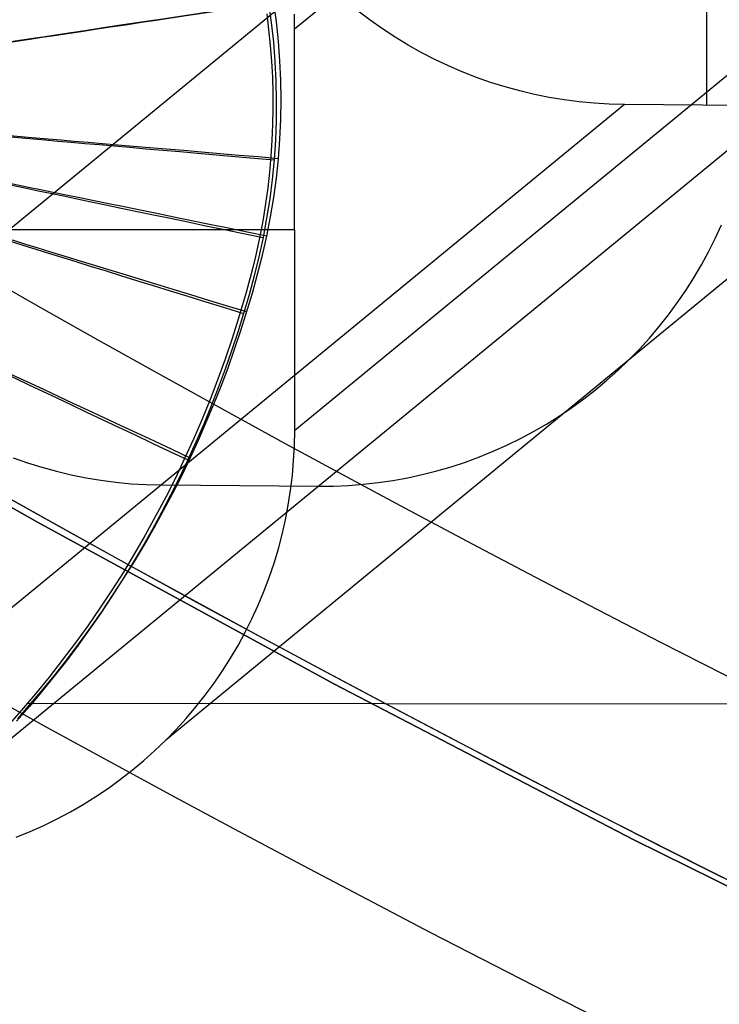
# Model space of a CAD drawing. Extents: x -919 to -345, y -585 to -19.
# Tile 13 of 123: x -861 to -842, y -513 to -486. Entities that reach past the tile are written whole.
import ezdxf

# ---------------------------------------------------------------- set-up
doc = ezdxf.new("R2010")
doc.units = 0
for name, color, linetype in [('GAMBE', 13, 'CONTINUOUS'), ('IMBOTT_SEDU', 139, 'CONTINUOUS'), ('TELAIO', 3, 'CONTINUOUS')]:
    doc.layers.add(name, color=color, linetype=linetype)

msp = doc.modelspace()

# ---------------------------------------------------------------- linework, layer by layer
at = {"layer": 'GAMBE'}
for p, q in [((-828.361, -464.897, -41.086), (-853.865, -485.827, -455.562)), ((-828.359, -475.942, -41.086), (-853.863, -496.872, -455.562)), ((-842.524, -477.423, -41.086), (-842.524, -487.921, -41.086)), ((-853.206, -484.357, -41.086), (-878.71, -505.286, -455.562)), ((-831.907, -484.458, -41.086), (-857.411, -505.388, -455.562)), ((-853.865, -485.827, -455.562), (-853.872, -485.41, -455.562)), ((-851.785, -485.58, -41.086), (-852.117, -485.328, -41.086)), ((-851.445, -485.82, -41.086), (-851.785, -485.58, -41.086)), ((-853.863, -496.872, -455.562), (-853.865, -485.827, -455.562)), ((-851.097, -486.049, -41.086), (-851.445, -485.82, -41.086)), ((-850.741, -486.265, -41.086), (-851.097, -486.049, -41.086)), ((-850.378, -486.469, -41.086), (-850.741, -486.265, -41.086)), ((-850.008, -486.66, -41.086), (-850.378, -486.469, -41.086)), ((-849.631, -486.838, -41.086), (-850.008, -486.66, -41.086)), ((-849.249, -487.003, -41.086), (-849.631, -486.838, -41.086)), ((-848.861, -487.155, -41.086), (-849.249, -487.003, -41.086)), ((-848.468, -487.293, -41.086), (-848.861, -487.155, -41.086)), ((-848.07, -487.417, -41.086), (-848.468, -487.293, -41.086)), ((-847.668, -487.527, -41.086), (-848.07, -487.417, -41.086)), ((-847.263, -487.624, -41.086), (-847.668, -487.527, -41.086)), ((-846.855, -487.706, -41.086), (-847.263, -487.624, -41.086)), ((-846.444, -487.774, -41.086), (-846.855, -487.706, -41.086)), ((-846.031, -487.828, -41.086), (-846.444, -487.774, -41.086)), ((-845.616, -487.867, -41.086), (-846.031, -487.828, -41.086)), ((-845.2, -487.892, -41.086), (-845.616, -487.867, -41.086)), ((-844.784, -487.902, -41.086), (-845.2, -487.892, -41.086)), ((-844.784, -487.902, -41.086), (-870.288, -508.832, -455.562)), ((-840.456, -487.937, -41.086), (-865.96, -508.867, -455.562)), ((-840.456, -487.937, -41.086), (-844.784, -487.902, -41.086)), ((-882.192, -491.334, -455.562), (-853.864, -491.334, -455.562)), ((-842.286, -491.585, -248.324), (-842.115, -491.21, -248.324)), ((-842.47, -491.953, -248.324), (-842.286, -491.585, -248.324)), ((-842.667, -492.315, -248.324), (-842.47, -491.953, -248.324)), ((-842.876, -492.67, -248.324), (-842.667, -492.315, -248.324)), ((-843.097, -493.017, -248.324), (-842.876, -492.67, -248.324)), ((-843.329, -493.357, -248.324), (-843.097, -493.017, -248.324)), ((-843.574, -493.688, -248.324), (-843.329, -493.357, -248.324)), ((-843.829, -494.011, -248.324), (-843.574, -493.688, -248.324)), ((-844.096, -494.325, -248.324), (-843.829, -494.011, -248.324)), ((-844.373, -494.63, -248.324), (-844.096, -494.325, -248.324)), ((-844.66, -494.925, -248.324), (-844.373, -494.63, -248.324)), ((-844.958, -495.21, -248.324), (-844.66, -494.925, -248.324)), ((-845.265, -495.484, -248.324), (-844.958, -495.21, -248.324)), ((-845.906, -496.001, -248.324), (-845.581, -495.748, -248.324)), ((-845.581, -495.748, -248.324), (-845.265, -495.484, -248.324)), ((-846.239, -496.242, -248.324), (-845.906, -496.001, -248.324)), ((-846.581, -496.472, -248.324), (-846.239, -496.242, -248.324)), ((-846.93, -496.69, -248.324), (-846.581, -496.472, -248.324)), ((-847.287, -496.896, -248.324), (-846.93, -496.69, -248.324)), ((-853.87, -497.284, -455.562), (-853.863, -496.872, -455.562)), ((-848.02, -497.271, -248.324), (-847.65, -497.09, -248.324)), ((-847.65, -497.09, -248.324), (-847.287, -496.896, -248.324)), ((-853.891, -497.695, -455.562), (-853.87, -497.284, -455.562)), ((-848.396, -497.439, -248.324), (-848.02, -497.271, -248.324)), ((-861.613, -497.62, -248.324), (-861.22, -497.758, -248.324)), ((-849.164, -497.736, -248.324), (-848.778, -497.594, -248.324)), ((-848.778, -497.594, -248.324), (-848.396, -497.439, -248.324)), ((-861.22, -497.758, -248.324), (-860.822, -497.882, -248.324)), ((-860.822, -497.882, -248.324), (-860.42, -497.992, -248.324)), ((-853.926, -498.105, -455.562), (-853.891, -497.695, -455.562)), ((-849.951, -497.98, -248.324), (-849.555, -497.865, -248.324)), ((-849.555, -497.865, -248.324), (-849.164, -497.736, -248.324)), ((-860.42, -497.992, -248.324), (-860.015, -498.089, -248.324)), ((-860.015, -498.089, -248.324), (-859.607, -498.171, -248.324)), ((-859.607, -498.171, -248.324), (-859.196, -498.239, -248.324)), ((-853.976, -498.514, -455.562), (-853.926, -498.105, -455.562)), ((-851.157, -498.243, -248.324), (-850.752, -498.169, -248.324)), ((-850.752, -498.169, -248.324), (-850.35, -498.081, -248.324)), ((-850.35, -498.081, -248.324), (-849.951, -497.98, -248.324)), ((-859.196, -498.239, -248.324), (-858.783, -498.293, -248.324)), ((-858.783, -498.293, -248.324), (-858.368, -498.332, -248.324)), ((-858.368, -498.332, -248.324), (-857.952, -498.357, -248.324)), ((-857.952, -498.357, -248.324), (-857.536, -498.367, -248.324)), ((-857.536, -498.367, -248.324), (-853.208, -498.402, -248.324)), ((-853.208, -498.402, -248.324), (-852.796, -498.399, -248.324)), ((-852.796, -498.399, -248.324), (-852.384, -498.381, -248.324)), ((-852.384, -498.381, -248.324), (-851.974, -498.349, -248.324)), ((-851.974, -498.349, -248.324), (-851.565, -498.303, -248.324)), ((-851.565, -498.303, -248.324), (-851.157, -498.243, -248.324)), ((-854.039, -498.921, -455.562), (-853.976, -498.514, -455.562)), ((-854.116, -499.325, -455.562), (-854.039, -498.921, -455.562)), ((-854.208, -499.727, -455.562), (-854.116, -499.325, -455.562)), ((-854.312, -500.125, -455.562), (-854.208, -499.727, -455.562)), ((-854.431, -500.52, -455.562), (-854.312, -500.125, -455.562)), ((-854.563, -500.91, -455.562), (-854.431, -500.52, -455.562)), ((-854.708, -501.295, -455.562), (-854.563, -500.91, -455.562)), ((-854.867, -501.675, -455.562), (-854.708, -501.295, -455.562)), ((-855.038, -502.05, -455.562), (-854.867, -501.675, -455.562)), ((-855.222, -502.418, -455.562), (-855.038, -502.05, -455.562)), ((-855.419, -502.78, -455.562), (-855.222, -502.418, -455.562)), ((-855.628, -503.135, -455.562), (-855.419, -502.78, -455.562)), ((-855.849, -503.482, -455.562), (-855.628, -503.135, -455.562)), ((-856.081, -503.822, -455.562), (-855.849, -503.482, -455.562)), ((-856.326, -504.153, -455.562), (-856.081, -503.822, -455.562)), ((-856.581, -504.476, -455.562), (-856.326, -504.153, -455.562)), ((-856.848, -504.79, -455.562), (-856.581, -504.476, -455.562)), ((-857.125, -505.095, -455.562), (-856.848, -504.79, -455.562)), ((-857.412, -505.39, -455.562), (-857.125, -505.095, -455.562)), ((-857.71, -505.674, -455.562), (-857.412, -505.39, -455.562)), ((-858.017, -505.949, -455.562), (-857.71, -505.674, -455.562)), ((-858.333, -506.213, -455.562), (-858.017, -505.949, -455.562)), ((-858.658, -506.466, -455.562), (-858.333, -506.213, -455.562)), ((-858.991, -506.707, -455.562), (-858.658, -506.466, -455.562)), ((-859.333, -506.937, -455.562), (-858.991, -506.707, -455.562)), ((-859.682, -507.155, -455.562), (-859.333, -506.937, -455.562)), ((-860.402, -507.555, -455.562), (-860.039, -507.361, -455.562)), ((-860.039, -507.361, -455.562), (-859.682, -507.155, -455.562)), ((-860.772, -507.736, -455.562), (-860.402, -507.555, -455.562)), ((-861.53, -508.059, -455.562), (-861.148, -507.904, -455.562)), ((-861.148, -507.904, -455.562), (-860.772, -507.736, -455.562))]:
    msp.add_line(p, q, dxfattribs=at)
at = {"layer": 'IMBOTT_SEDU'}
for p, q in [((-854.58, -485.11, -11.742), (-854.506, -485.646, -11.743)), ((-854.363, -485.621, -47.28), (-854.433, -485.086, -47.28)), ((-854.633, -485.404, -11.745), (-854.579, -485.837, -11.746)), ((-854.506, -485.646, -11.743), (-854.448, -486.183, -11.745)), ((-854.308, -486.157, -47.28), (-854.363, -485.621, -47.28)), ((-854.579, -485.837, -11.746), (-854.535, -486.272, -11.748)), ((-854.448, -486.183, -11.745), (-854.406, -486.722, -11.748)), ((-854.269, -486.695, -47.28), (-854.308, -486.157, -47.28)), ((-854.535, -486.272, -11.748), (-854.501, -486.708, -11.75)), ((-854.501, -486.708, -11.75), (-854.477, -487.144, -11.752)), ((-854.406, -486.722, -11.748), (-854.379, -487.261, -11.751)), ((-854.246, -487.234, -47.28), (-854.269, -486.695, -47.28)), ((-854.477, -487.144, -11.752), (-854.464, -487.58, -11.755)), ((-854.379, -487.261, -11.751), (-854.368, -487.802, -11.754)), ((-854.238, -487.774, -47.28), (-854.246, -487.234, -47.28)), ((-854.464, -487.58, -11.755), (-854.462, -488.016, -11.757)), ((-854.368, -487.802, -11.754), (-854.372, -488.342, -11.757)), ((-854.246, -488.313, -47.28), (-854.238, -487.774, -47.28)), ((-854.462, -488.016, -11.757), (-854.469, -488.452, -11.76)), ((-854.372, -488.342, -11.757), (-854.393, -488.882, -11.761)), ((-854.27, -488.852, -47.28), (-854.246, -488.313, -47.28)), ((-854.469, -488.452, -11.76), (-854.488, -488.888, -11.763)), ((-854.488, -488.888, -11.763), (-854.516, -489.323, -11.767)), ((-854.393, -488.882, -11.761), (-854.429, -489.421, -11.765)), ((-854.311, -489.39, -47.28), (-854.27, -488.852, -47.28)), ((-854.516, -489.323, -11.767), (-854.555, -489.757, -11.77)), ((-854.429, -489.421, -11.765), (-854.482, -489.959, -11.77)), ((-854.367, -489.926, -47.28), (-854.311, -489.39, -47.28)), ((-854.555, -489.757, -11.77), (-854.604, -490.19, -11.774)), ((-854.482, -489.959, -11.77), (-854.55, -490.495, -11.774)), ((-854.439, -490.461, -47.28), (-854.367, -489.926, -47.28)), ((-854.604, -490.19, -11.774), (-854.663, -490.621, -11.778)), ((-854.55, -490.495, -11.774), (-854.634, -491.028, -11.779)), ((-854.526, -490.993, -47.28), (-854.439, -490.461, -47.28)), ((-854.663, -490.621, -11.778), (-854.733, -491.051, -11.782)), ((-854.733, -491.051, -11.782), (-854.797, -491.396, -11.785)), ((-854.634, -491.028, -11.779), (-854.733, -491.56, -11.785)), ((-854.629, -491.522, -47.28), (-854.526, -490.993, -47.28)), ((-854.797, -491.396, -11.785), (-854.867, -491.741, -11.789)), ((-854.733, -491.56, -11.785), (-854.848, -492.087, -11.79)), ((-854.748, -492.048, -47.28), (-854.629, -491.522, -47.28)), ((-854.867, -491.741, -11.789), (-854.944, -492.083, -11.792)), ((-854.944, -492.083, -11.792), (-855.027, -492.425, -11.796)), ((-854.848, -492.087, -11.79), (-854.978, -492.611, -11.796)), ((-854.882, -492.571, -47.28), (-854.748, -492.048, -47.28)), ((-855.027, -492.425, -11.796), (-855.202, -493.074, -11.803)), ((-854.978, -492.611, -11.796), (-855.12, -493.132, -11.802)), ((-855.027, -493.09, -47.28), (-854.882, -492.571, -47.28)), ((-855.12, -493.132, -11.802), (-855.431, -494.165, -11.814)), ((-855.202, -493.074, -11.803), (-855.409, -493.776, -11.811)), ((-855.345, -494.121, -47.28), (-855.027, -493.09, -47.28)), ((-855.409, -493.776, -11.811), (-855.588, -494.341, -11.818)), ((-855.517, -494.632, -47.28), (-855.345, -494.121, -47.28)), ((-855.588, -494.341, -11.818), (-855.778, -494.902, -11.825)), ((-855.431, -494.165, -11.814), (-855.6, -494.676, -11.82)), ((-855.698, -495.14, -47.28), (-855.517, -494.632, -47.28)), ((-855.778, -494.902, -11.825), (-855.979, -495.459, -11.831)), ((-855.6, -494.676, -11.82), (-855.779, -495.185, -11.826)), ((-855.779, -495.185, -11.826), (-855.966, -495.691, -11.832)), ((-855.888, -495.645, -47.28), (-855.698, -495.14, -47.28)), ((-855.979, -495.459, -11.831), (-856.191, -496.012, -11.838)), ((-855.966, -495.691, -11.832), (-856.162, -496.193, -11.838)), ((-856.088, -496.146, -47.28), (-855.888, -495.645, -47.28)), ((-856.191, -496.012, -11.838), (-856.414, -496.56, -11.845)), ((-856.162, -496.193, -11.838), (-856.367, -496.692, -11.844)), ((-856.296, -496.644, -47.28), (-856.088, -496.146, -47.28)), ((-856.414, -496.56, -11.845), (-856.648, -497.104, -11.852)), ((-856.367, -496.692, -11.844), (-856.582, -497.187, -11.85)), ((-856.513, -497.138, -47.28), (-856.296, -496.644, -47.28)), ((-856.648, -497.104, -11.852), (-856.893, -497.642, -11.859)), ((-856.582, -497.187, -11.85), (-856.805, -497.678, -11.857)), ((-856.739, -497.627, -47.28), (-856.513, -497.138, -47.28)), ((-856.893, -497.642, -11.859), (-857.148, -498.176, -11.865)), ((-856.974, -498.113, -47.28), (-856.739, -497.627, -47.28)), ((-856.805, -497.678, -11.857), (-857.037, -498.164, -11.863)), ((-857.148, -498.176, -11.865), (-857.414, -498.705, -11.872)), ((-857.037, -498.164, -11.863), (-857.278, -498.647, -11.869)), ((-857.218, -498.594, -47.28), (-856.974, -498.113, -47.28)), ((-857.414, -498.705, -11.872), (-857.69, -499.228, -11.879)), ((-857.278, -498.647, -11.869), (-857.528, -499.125, -11.875)), ((-857.47, -499.071, -47.28), (-857.218, -498.594, -47.28)), ((-857.69, -499.228, -11.879), (-857.976, -499.745, -11.886)), ((-857.528, -499.125, -11.875), (-857.786, -499.598, -11.881)), ((-857.731, -499.543, -47.28), (-857.47, -499.071, -47.28)), ((-858, -500.011, -47.28), (-857.731, -499.543, -47.28)), ((-857.976, -499.745, -11.886), (-858.273, -500.257, -11.893)), ((-857.786, -499.598, -11.881), (-858.053, -500.067, -11.888)), ((-858.053, -500.067, -11.888), (-858.328, -500.531, -11.894)), ((-858.277, -500.473, -47.28), (-858, -500.011, -47.28)), ((-858.273, -500.257, -11.893), (-858.58, -500.762, -11.899)), ((-858.328, -500.531, -11.894), (-858.611, -500.989, -11.9)), ((-858.563, -500.931, -47.28), (-858.277, -500.473, -47.28)), ((-858.58, -500.762, -11.899), (-858.896, -501.261, -11.906)), ((-858.611, -500.989, -11.9), (-858.903, -501.443, -11.906)), ((-858.856, -501.383, -47.28), (-858.563, -500.931, -47.28)), ((-858.896, -501.261, -11.906), (-859.223, -501.754, -11.912)), ((-859.158, -501.83, -47.28), (-858.856, -501.383, -47.28)), ((-858.903, -501.443, -11.906), (-859.202, -501.891, -11.912)), ((-859.223, -501.754, -11.912), (-859.559, -502.24, -11.919)), ((-859.202, -501.891, -11.912), (-859.51, -502.334, -11.918)), ((-859.468, -502.272, -47.28), (-859.158, -501.83, -47.28)), ((-859.559, -502.24, -11.919), (-859.904, -502.719, -11.925)), ((-859.51, -502.334, -11.918), (-859.826, -502.771, -11.923)), ((-859.785, -502.708, -47.28), (-859.468, -502.272, -47.28)), ((-859.904, -502.719, -11.925), (-860.26, -503.191, -11.932)), ((-859.826, -502.771, -11.923), (-860.149, -503.203, -11.929)), ((-860.11, -503.138, -47.28), (-859.785, -502.708, -47.28)), ((-860.26, -503.191, -11.932), (-860.624, -503.656, -11.938)), ((-860.149, -503.203, -11.929), (-860.481, -503.628, -11.935)), ((-860.443, -503.562, -47.28), (-860.11, -503.138, -47.28)), ((-860.784, -503.981, -47.28), (-860.443, -503.562, -47.28)), ((-860.624, -503.656, -11.938), (-860.998, -504.113, -11.944)), ((-860.481, -503.628, -11.935), (-860.82, -504.047, -11.94)), ((-860.998, -504.113, -11.944), (-861.38, -504.563, -11.95)), ((-860.82, -504.047, -11.94), (-861.167, -504.46, -11.946)), ((-861.132, -504.393, -47.28), (-860.784, -503.981, -47.28)), ((-861.487, -504.798, -47.28), (-861.132, -504.393, -47.28)), ((-631.968, -504.568, -6.37), (-861.224, -504.381, -11.947)), ((-861.38, -504.563, -11.95), (-861.772, -505.005, -11.956)), ((-861.167, -504.46, -11.946), (-861.521, -504.867, -11.951))]:
    msp.add_line(p, q, dxfattribs=at)
at = {"layer": 'IMBOTT_SEDU', "extrusion": (-0.148856, 0.988859, 6.22745e-05)}
msp.add_arc((905.38, -29.44, -352.497), 21.339, 303.3833, 56.1379, dxfattribs=at)
at = {"layer": 'IMBOTT_SEDU', "extrusion": (0.085475, 0.99634, 0.001162)}
msp.add_arc((797.613, -28.833, -560.676), 21.32, 303.414, 56.2132, dxfattribs=at)
at = {"layer": 'IMBOTT_SEDU', "extrusion": (0.202207, 0.979341, 0.00162)}
msp.add_arc((725.852, -28.441, -654.257), 21.302, 303.4233, 56.2732, dxfattribs=at)
at = {"layer": 'IMBOTT_SEDU', "extrusion": (0.293699, 0.955896, 0.001893)}
msp.add_arc((660.773, -28.15, -723.092), 21.28, 303.424, 56.3388, dxfattribs=at)
at = {"layer": 'IMBOTT_SEDU', "extrusion": (0.425021, 0.905181, 0.002076)}
msp.add_arc((552.31, -27.865, -814.673), 21.234, 303.4131, 56.4642, dxfattribs=at)
at = {"layer": 'TELAIO'}
for p, q in [((-869.006, -494.795, -38.59), (-860.947, -499.394, -38.59)), ((-869.006, -494.795, -33.59), (-860.947, -499.394, -33.59)), ((-860.947, -499.394, -36.09), (-869.006, -494.795, -36.09)), ((-860.947, -499.394, -38.59), (-852.786, -503.839, -38.59)), ((-860.947, -499.394, -33.59), (-852.786, -503.839, -33.59)), ((-852.786, -503.839, -36.09), (-860.947, -499.394, -36.09)), ((-852.786, -503.839, -38.59), (-844.53, -508.127, -38.59)), ((-852.786, -503.839, -33.59), (-844.53, -508.127, -33.59)), ((-844.53, -508.127, -36.09), (-852.786, -503.839, -36.09)), ((-844.53, -508.127, -38.59), (-836.181, -512.254, -38.59)), ((-844.53, -508.127, -33.59), (-836.181, -512.254, -33.59)), ((-836.181, -512.254, -36.09), (-844.53, -508.127, -36.09))]:
    msp.add_line(p, q, dxfattribs=at)
at = {"layer": 'TELAIO', "extrusion": (5.35906e-08, 9.90635e-08, 1)}
msp.add_arc((-631.948, -89.428, -36.091), 464.392, 239.72309, 300.27691, dxfattribs=at)
at = {"layer": 'TELAIO', "extrusion": (-6.64039e-14, 1.50791e-09, 1)}
msp.add_arc((-631.948, -89.425, -41.09), 469.395, 239.71562, 300.28438, dxfattribs=at)
at = {"layer": 'TELAIO', "extrusion": (6.66106e-14, -1.50942e-09, 1)}
msp.add_arc((-631.948, -89.425, -31.09), 469.395, 239.73118, 300.26882, dxfattribs=at)
at = {"layer": 'TELAIO', "extrusion": (-5.24612e-08, -9.69779e-08, 1)}
msp.add_arc((-631.948, -89.422, -36.09), 474.398, 239.7237, 300.2763, dxfattribs=at)

doc.saveas('drawing.dxf')
